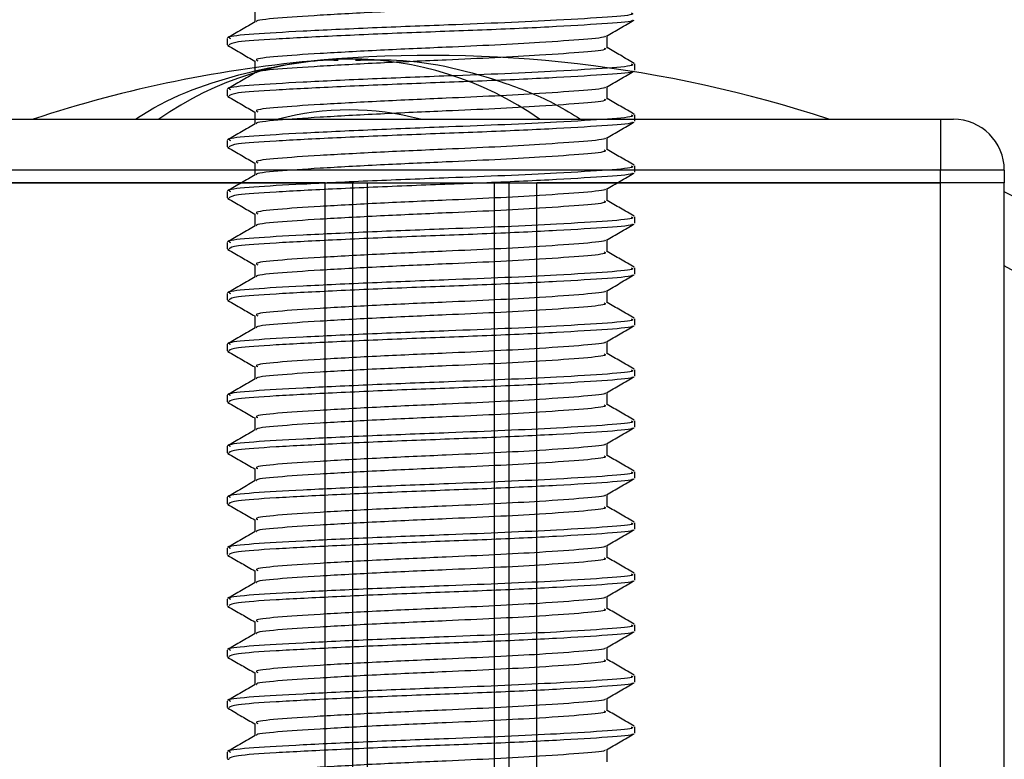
# Model space of a CAD drawing. Header units: millimetres. Extents: x 0 to 420, y 0 to 300.
# Tile 19 of 73: x 168.95 to 175, y 151.6 to 156.14. Entities that reach past the tile are written whole.
import ezdxf

# ---------------------------------------------------------------- set-up
doc = ezdxf.new("R2010")
doc.units = ezdxf.units.MM

msp = doc.modelspace()

# ---------------------------------------------------------------- linework, layer by layer
at = {"color": 7, "linetype": 'Continuous', "lineweight": 25}
for p, q in [((170.3965, 156.2008), (170.3965, 156.1248)), ((170.227, 156.0248), (170.227, 155.9855)), ((172.5633, 155.9659), (172.5633, 156.0423)), ((170.2287, 155.9828), (170.2393, 155.9811)), ((170.3965, 155.8876), (170.3965, 155.8115)), ((172.7328, 155.829), (172.7328, 155.8681)), ((170.227, 155.7116), (170.227, 155.6723)), ((172.5633, 155.6527), (172.5633, 155.729)), ((170.2287, 155.6696), (170.2393, 155.6678)), ((168.3476, 155.5287), (174.6122, 155.5287)), ((170.3965, 155.5744), (170.3965, 155.4983)), ((172.7328, 155.5158), (172.7328, 155.5549)), ((174.6122, 155.5287), (174.6905, 155.5287)), ((174.6122, 155.5287), (174.6122, 155.2155)), ((172.5633, 155.3394), (172.5633, 155.4158)), ((170.227, 155.3984), (170.227, 155.3591)), ((170.2287, 155.3563), (170.2393, 155.3546)), ((170.3965, 155.2611), (170.3965, 155.1851)), ((172.7328, 155.2025), (172.7328, 155.2417)), ((174.6122, 155.2155), (168.3476, 155.2155)), ((175.0038, 155.2155), (174.6122, 155.2155)), ((174.6122, 155.1371), (174.6122, 155.2155)), ((175.0038, 155.2155), (175.0038, 155.1371)), ((170.8299, 155.1371), (168.3476, 155.1371)), ((168.3476, 155.1371), (174.6122, 155.1371)), ((170.8299, 149.2512), (170.8299, 155.1371)), ((170.9997, 149.331), (170.9997, 155.1371)), ((171.0896, 149.3622), (171.0896, 155.1371)), ((171.8702, 149.3622), (171.8702, 155.1371)), ((171.9601, 149.331), (171.9601, 155.1371)), ((172.1298, 149.2512), (172.1298, 155.1371)), ((174.6122, 155.1371), (172.1298, 155.1371)), ((172.5633, 155.0262), (172.5633, 155.1026)), ((175.0038, 155.1371), (174.6122, 155.1371)), ((175.0038, 155.1371), (174.6122, 155.1371)), ((174.6122, 142.2946), (174.6122, 155.1371)), ((175.0038, 142.2946), (175.0038, 155.1371)), ((170.227, 155.0851), (170.227, 155.0458)), ((170.2287, 155.0431), (170.2393, 155.0414)), ((170.3965, 154.9479), (170.3965, 154.8718)), ((172.7328, 154.8893), (172.7328, 154.9284)), ((170.227, 154.7719), (170.227, 154.7326)), ((172.5633, 154.713), (172.5633, 154.7893)), ((170.2287, 154.7299), (170.2393, 154.7281)), ((170.3965, 154.6347), (170.3965, 154.5586)), ((172.7328, 154.5761), (172.7328, 154.6152)), ((170.227, 154.4587), (170.227, 154.4194)), ((172.5633, 154.3997), (172.5633, 154.4761)), ((170.2287, 154.4166), (170.2393, 154.4149)), ((170.3965, 154.3214), (170.3965, 154.2454)), ((172.7328, 154.2628), (172.7328, 154.302)), ((170.227, 154.1455), (170.227, 154.1061)), ((172.5633, 154.0865), (172.5633, 154.1629)), ((170.2287, 154.1034), (170.2393, 154.1017)), ((170.3965, 154.0082), (170.3965, 153.9321)), ((172.7328, 153.9496), (172.7328, 153.9887)), ((170.227, 153.8322), (170.227, 153.7929)), ((172.5633, 153.7733), (172.5633, 153.8496)), ((170.2287, 153.7902), (170.2393, 153.7884)), ((170.3965, 153.695), (170.3965, 153.6189)), ((172.7328, 153.6364), (172.7328, 153.6755)), ((172.5633, 153.46), (172.5633, 153.5364)), ((170.227, 153.519), (170.227, 153.4797)), ((170.2287, 153.4769), (170.2393, 153.4752)), ((170.3965, 153.3817), (170.3965, 153.3057)), ((172.7328, 153.3231), (172.7328, 153.3623)), ((170.227, 153.2058), (170.227, 153.1664)), ((172.5633, 153.1468), (172.5633, 153.2232)), ((170.2287, 153.1637), (170.2393, 153.162)), ((170.3965, 153.0685), (170.3965, 152.9924)), ((172.7328, 153.0099), (172.7328, 153.0491)), ((170.227, 152.8925), (170.227, 152.8532)), ((172.5633, 152.8336), (172.5633, 152.9099)), ((170.2287, 152.8505), (170.2393, 152.8487)), ((170.3965, 152.7553), (170.3965, 152.6792)), ((172.7328, 152.6967), (172.7328, 152.7358)), ((170.227, 152.5793), (170.227, 152.54)), ((172.5633, 152.5203), (172.5633, 152.5967)), ((170.2287, 152.5372), (170.2393, 152.5355)), ((170.3965, 152.442), (170.3965, 152.366)), ((172.7328, 152.3834), (172.7328, 152.4226)), ((170.227, 152.2661), (170.227, 152.2267)), ((172.5633, 152.2071), (172.5633, 152.2835)), ((170.2287, 152.224), (170.2393, 152.2223)), ((170.3965, 152.1288), (170.3965, 152.0527)), ((172.7328, 152.0702), (172.7328, 152.1094)), ((172.5633, 151.8939), (172.5633, 151.9702)), ((170.227, 151.9528), (170.227, 151.9135)), ((170.2287, 151.9108), (170.2393, 151.909)), ((170.3965, 151.8156), (170.3965, 151.7395)), ((172.7328, 151.757), (172.7328, 151.7961)), ((172.5633, 151.5806), (172.5633, 151.657)), ((170.227, 151.6396), (170.227, 151.6003)), ((170.2287, 151.5976), (170.2393, 151.5958))]:
    msp.add_line(p, q, dxfattribs=at)
for centre, radius, start, end in [((171.4799, 148.0894), 7.8308, 94.97424, 108.19487), ((170.9774, 153.8624), 2.036, 54.9261, 125.0739), ((171.4799, 148.0894), 7.8308, 71.80513, 94.97424), ((170.9774, 153.8624), 1.7228, 75.28779, 104.71221), ((174.6905, 155.2155), 0.3132, 0, 90), ((171.4799, 148.0894), 7.8308, 310.04684, 63.25632), ((171.4799, 148.0894), 7.4271, 308.04707, 61.67591)]:
    msp.add_arc(centre, radius, start, end, dxfattribs=at)
for points, knots in [([(172.544, 156.2792), (172.5488, 156.2766), (172.5657, 156.2674), (172.432, 156.2538), (172.1858, 156.236), (171.8803, 156.219), (171.5422, 156.204), (171.1588, 156.1872), (170.7848, 156.1665), (170.5243, 156.1492), (170.3962, 156.1354), (170.4084, 156.1279), (170.4098, 156.127)], [0, 0, 0, 0, 0.049091, 0.171096, 0.296168, 0.392313, 0.485201, 0.608637, 0.73551, 0.857483, 0.9826, 1, 1, 1, 1]), ([(172.7104, 156.1814), (172.7161, 156.1787), (172.7358, 156.1695), (172.5811, 156.1559), (172.2963, 156.1381), (171.9429, 156.1211), (171.552, 156.1061), (171.1083, 156.0893), (170.677, 156.0686), (170.3715, 156.0514), (170.2208, 156.0361), (170.2425, 156.0272), (170.2482, 156.0248)], [0, 0, 0, 0, 0.048267, 0.166987, 0.288688, 0.38224, 0.472626, 0.592737, 0.716189, 0.834877, 0.956623, 1, 1, 1, 1]), ([(172.715, 156.1377), (172.7168, 156.1366), (172.729, 156.129), (172.5776, 156.1168), (172.2723, 156.0973), (171.836, 156.0771), (171.3534, 156.0601), (170.8867, 156.0399), (170.5105, 156.0205), (170.2664, 156.004), (170.2471, 155.9915), (170.2379, 155.9855)], [0, 0, 0, 0, 0.020946, 0.143106, 0.268332, 0.394812, 0.516438, 0.642835, 0.768197, 0.890263, 1, 1, 1, 1]), ([(172.5579, 156.0392), (172.5863, 156.0556), (172.6429, 156.0884), (172.6996, 156.1212), (172.728, 156.1376)], [0, 0, 0, 0, 0.49991, 1, 1, 1, 1]), ([(170.4002, 156.1269), (170.3719, 156.1105), (170.3151, 156.0776), (170.2584, 156.0448), (170.23, 156.0284)], [0, 0, 0, 0, 0.499899, 1, 1, 1, 1]), ([(172.5484, 156.0392), (172.5496, 156.0383), (172.5592, 156.0309), (172.4285, 156.0189), (172.1865, 156.001), (171.8801, 155.9841), (171.5423, 155.9691), (171.1585, 155.9522), (170.7857, 155.9316), (170.5214, 155.9143), (170.391, 155.899), (170.41, 155.8901), (170.415, 155.8877)], [0, 0, 0, 0, 0.017009, 0.139543, 0.265156, 0.361718, 0.455008, 0.578979, 0.706402, 0.828904, 0.954563, 1, 1, 1, 1]), ([(170.2318, 155.981), (170.2601, 155.9646), (170.3151, 155.9328), (170.37, 155.901), (170.3965, 155.8856)], [0, 0, 0, 0, 0.516356, 1, 1, 1, 1]), ([(172.544, 155.9659), (172.5488, 155.9633), (172.5657, 155.9542), (172.432, 155.9406), (172.1858, 155.9227), (171.8803, 155.9058), (171.5422, 155.8908), (171.1588, 155.8739), (170.7848, 155.8533), (170.5243, 155.836), (170.3962, 155.8221), (170.4084, 155.8147), (170.4098, 155.8138)], [0, 0, 0, 0, 0.049091, 0.171096, 0.296168, 0.392313, 0.485201, 0.608637, 0.73551, 0.857483, 0.9826, 1, 1, 1, 1]), ([(172.7297, 155.8718), (172.7014, 155.8882), (172.6459, 155.9203), (172.5904, 155.9524), (172.5633, 155.9682)], [0, 0, 0, 0, 0.51126, 1, 1, 1, 1]), ([(169.6642, 155.5287), (169.6769, 155.5371), (169.885, 155.6742), (170.2684, 155.8076), (170.6449, 155.8771), (170.7996, 155.8906), (170.8009, 155.8907)], [0, 0, 0, 0, 0.037298, 0.60902, 0.996644, 1, 1, 1, 1]), ([(170.8009, 155.8907), (170.8022, 155.8909), (170.838, 155.894), (170.874, 155.8926), (170.9087, 155.8912)], [0, 0, 0, 0, 0.037109, 1, 1, 1, 1]), ([(171.0159, 155.8914), (171.0997, 155.8936), (171.4109, 155.9017), (171.829, 155.7979), (172.203, 155.6501), (172.3489, 155.5592), (172.398, 155.5287)], [0, 0, 0, 0, 0.176402, 0.655034, 0.884022, 1, 1, 1, 1]), ([(172.7104, 155.8681), (172.7161, 155.8655), (172.7358, 155.8563), (172.5811, 155.8427), (172.2963, 155.8248), (171.9429, 155.8079), (171.552, 155.7929), (171.1083, 155.776), (170.677, 155.7554), (170.3715, 155.7381), (170.2208, 155.7228), (170.2425, 155.7139), (170.2482, 155.7116)], [0, 0, 0, 0, 0.048267, 0.166987, 0.288688, 0.38224, 0.472626, 0.592737, 0.716189, 0.834877, 0.956623, 1, 1, 1, 1]), ([(170.4002, 155.8137), (170.3719, 155.7973), (170.3151, 155.7644), (170.2584, 155.7316), (170.23, 155.7152)], [0, 0, 0, 0, 0.4998987, 1, 1, 1, 1]), ([(172.715, 155.8244), (172.7168, 155.8233), (172.729, 155.8157), (172.5776, 155.8036), (172.2723, 155.7841), (171.836, 155.7639), (171.3534, 155.7469), (170.8867, 155.7267), (170.5105, 155.7073), (170.2664, 155.6907), (170.2471, 155.6782), (170.2379, 155.6723)], [0, 0, 0, 0, 0.020946, 0.143106, 0.268332, 0.394812, 0.516438, 0.642835, 0.768197, 0.890263, 1, 1, 1, 1]), ([(172.5579, 155.7259), (172.5863, 155.7423), (172.6429, 155.7752), (172.6996, 155.808), (172.728, 155.8244)], [0, 0, 0, 0, 0.49991, 1, 1, 1, 1]), ([(172.5484, 155.7259), (172.5496, 155.725), (172.5592, 155.7176), (172.4285, 155.7057), (172.1865, 155.6878), (171.8801, 155.6708), (171.5423, 155.6559), (171.1585, 155.639), (170.7857, 155.6183), (170.5214, 155.6011), (170.391, 155.5858), (170.41, 155.5768), (170.415, 155.5745)], [0, 0, 0, 0, 0.017009, 0.139543, 0.265156, 0.361718, 0.455008, 0.578979, 0.706402, 0.828904, 0.954563, 1, 1, 1, 1]), ([(170.2318, 155.6678), (170.2601, 155.6514), (170.3151, 155.6196), (170.37, 155.5878), (170.3965, 155.5724)], [0, 0, 0, 0, 0.516356, 1, 1, 1, 1]), ([(172.544, 155.6527), (172.5488, 155.6501), (172.5657, 155.6409), (172.432, 155.6273), (172.1858, 155.6095), (171.8803, 155.5925), (171.5422, 155.5776), (171.1588, 155.5607), (170.7848, 155.54), (170.5243, 155.5228), (170.3962, 155.5089), (170.4084, 155.5014), (170.4098, 155.5005)], [0, 0, 0, 0, 0.049091, 0.171096, 0.296168, 0.392313, 0.485201, 0.608637, 0.73551, 0.857483, 0.9826, 1, 1, 1, 1]), ([(172.7297, 155.5585), (172.7014, 155.575), (172.6459, 155.6071), (172.5904, 155.6392), (172.5633, 155.6549)], [0, 0, 0, 0, 0.5112595, 1, 1, 1, 1]), ([(172.7104, 155.5549), (172.7161, 155.5523), (172.7358, 155.5431), (172.5811, 155.5294), (172.2963, 155.5116), (171.9429, 155.4946), (171.552, 155.4797), (171.1083, 155.4628), (170.677, 155.4422), (170.3715, 155.4249), (170.2208, 155.4096), (170.2425, 155.4007), (170.2482, 155.3984)], [0, 0, 0, 0, 0.048267, 0.166987, 0.288688, 0.38224, 0.472626, 0.592737, 0.716189, 0.834877, 0.956623, 1, 1, 1, 1]), ([(170.4002, 155.5005), (170.3719, 155.484), (170.3151, 155.4512), (170.2584, 155.4183), (170.23, 155.4019)], [0, 0, 0, 0, 0.499899, 1, 1, 1, 1]), ([(172.715, 155.5112), (172.7168, 155.5101), (172.729, 155.5025), (172.5776, 155.4903), (172.2723, 155.4709), (171.836, 155.4506), (171.3534, 155.4337), (170.8867, 155.4135), (170.5105, 155.394), (170.2664, 155.3775), (170.2471, 155.365), (170.2379, 155.3591)], [0, 0, 0, 0, 0.020946, 0.143106, 0.268332, 0.394812, 0.516438, 0.642835, 0.768197, 0.890263, 1, 1, 1, 1]), ([(172.5579, 155.4127), (172.5863, 155.4291), (172.6429, 155.4619), (172.6996, 155.4948), (172.728, 155.5112)], [0, 0, 0, 0, 0.49991, 1, 1, 1, 1]), ([(172.5484, 155.4127), (172.5496, 155.4118), (172.5592, 155.4044), (172.4285, 155.3924), (172.1865, 155.3746), (171.8801, 155.3576), (171.5423, 155.3426), (171.1585, 155.3258), (170.7857, 155.3051), (170.5214, 155.2879), (170.391, 155.2725), (170.41, 155.2636), (170.415, 155.2612)], [0, 0, 0, 0, 0.0170089, 0.1395429, 0.2651564, 0.3617182, 0.4550083, 0.5789794, 0.7064021, 0.8289037, 0.9545634, 1, 1, 1, 1]), ([(170.2318, 155.3546), (170.2601, 155.3381), (170.3151, 155.3064), (170.37, 155.2746), (170.3965, 155.2592)], [0, 0, 0, 0, 0.5163558, 1, 1, 1, 1]), ([(172.544, 155.3395), (172.5488, 155.3369), (172.5657, 155.3277), (172.432, 155.3141), (172.1858, 155.2963), (171.8803, 155.2793), (171.5422, 155.2643), (171.1588, 155.2475), (170.7848, 155.2268), (170.5243, 155.2095), (170.3962, 155.1957), (170.4084, 155.1882), (170.4098, 155.1873)], [0, 0, 0, 0, 0.049091, 0.171096, 0.296168, 0.392313, 0.485201, 0.608637, 0.73551, 0.857483, 0.9826, 1, 1, 1, 1]), ([(172.7297, 155.2453), (172.7014, 155.2617), (172.6459, 155.2938), (172.5904, 155.326), (172.5633, 155.3417)], [0, 0, 0, 0, 0.51126, 1, 1, 1, 1]), ([(172.7104, 155.2417), (172.7161, 155.239), (172.7358, 155.2298), (172.5811, 155.2162), (172.2963, 155.1984), (171.9429, 155.1814), (171.552, 155.1664), (171.1083, 155.1496), (170.677, 155.1289), (170.3715, 155.1117), (170.2208, 155.0964), (170.2425, 155.0875), (170.2482, 155.0851)], [0, 0, 0, 0, 0.048267, 0.166987, 0.288688, 0.38224, 0.472626, 0.592737, 0.716189, 0.834877, 0.956623, 1, 1, 1, 1]), ([(170.4002, 155.1872), (170.3719, 155.1708), (170.3151, 155.1379), (170.2584, 155.1051), (170.23, 155.0887)], [0, 0, 0, 0, 0.499899, 1, 1, 1, 1]), ([(172.715, 155.198), (172.7168, 155.1969), (172.729, 155.1893), (172.5776, 155.1771), (172.2723, 155.1576), (171.836, 155.1374), (171.3534, 155.1204), (170.8867, 155.1002), (170.5105, 155.0808), (170.2664, 155.0643), (170.2471, 155.0518), (170.2379, 155.0458)], [0, 0, 0, 0, 0.020946, 0.143106, 0.268332, 0.394812, 0.516438, 0.642835, 0.768197, 0.890263, 1, 1, 1, 1]), ([(172.5579, 155.0995), (172.5863, 155.1159), (172.6429, 155.1487), (172.6996, 155.1815), (172.728, 155.1979)], [0, 0, 0, 0, 0.49991, 1, 1, 1, 1]), ([(172.5484, 155.0995), (172.5496, 155.0986), (172.5592, 155.0912), (172.4285, 155.0792), (172.1865, 155.0613), (171.8801, 155.0444), (171.5423, 155.0294), (171.1585, 155.0125), (170.7857, 154.9919), (170.5214, 154.9746), (170.391, 154.9593), (170.41, 154.9504), (170.415, 154.948)], [0, 0, 0, 0, 0.017009, 0.139543, 0.265156, 0.361718, 0.455008, 0.578979, 0.706402, 0.828904, 0.954563, 1, 1, 1, 1]), ([(170.2318, 155.0413), (170.2601, 155.0249), (170.3151, 154.9931), (170.37, 154.9613), (170.3965, 154.9459)], [0, 0, 0, 0, 0.516356, 1, 1, 1, 1]), ([(172.544, 155.0263), (172.5488, 155.0236), (172.5657, 155.0145), (172.432, 155.0009), (172.1858, 154.983), (171.8803, 154.9661), (171.5422, 154.9511), (171.1588, 154.9342), (170.7848, 154.9136), (170.5243, 154.8963), (170.3962, 154.8824), (170.4084, 154.875), (170.4098, 154.8741)], [0, 0, 0, 0, 0.049091, 0.171096, 0.296168, 0.392313, 0.485201, 0.608637, 0.73551, 0.857483, 0.9826, 1, 1, 1, 1]), ([(172.7297, 154.9321), (172.7014, 154.9485), (172.6459, 154.9806), (172.5904, 155.0128), (172.5633, 155.0285)], [0, 0, 0, 0, 0.51126, 1, 1, 1, 1]), ([(172.7104, 154.9284), (172.7161, 154.9258), (172.7358, 154.9166), (172.5811, 154.903), (172.2963, 154.8851), (171.9429, 154.8682), (171.552, 154.8532), (171.1083, 154.8363), (170.677, 154.8157), (170.3715, 154.7984), (170.2208, 154.7831), (170.2425, 154.7742), (170.2482, 154.7719)], [0, 0, 0, 0, 0.048267, 0.166987, 0.288688, 0.38224, 0.472626, 0.592737, 0.716189, 0.834877, 0.956623, 1, 1, 1, 1]), ([(170.4002, 154.874), (170.3719, 154.8576), (170.3151, 154.8247), (170.2584, 154.7919), (170.23, 154.7755)], [0, 0, 0, 0, 0.499899, 1, 1, 1, 1]), ([(172.715, 154.8847), (172.7168, 154.8836), (172.729, 154.876), (172.5776, 154.8639), (172.2723, 154.8444), (171.836, 154.8242), (171.3534, 154.8072), (170.8867, 154.787), (170.5105, 154.7676), (170.2664, 154.751), (170.2471, 154.7385), (170.2379, 154.7326)], [0, 0, 0, 0, 0.020946, 0.143106, 0.268332, 0.394812, 0.516438, 0.642835, 0.768197, 0.890263, 1, 1, 1, 1]), ([(172.5579, 154.7862), (172.5863, 154.8026), (172.6429, 154.8355), (172.6996, 154.8683), (172.728, 154.8847)], [0, 0, 0, 0, 0.49991, 1, 1, 1, 1]), ([(172.5484, 154.7862), (172.5496, 154.7853), (172.5592, 154.7779), (172.4285, 154.766), (172.1865, 154.7481), (171.8801, 154.7311), (171.5423, 154.7162), (171.1585, 154.6993), (170.7857, 154.6786), (170.5214, 154.6614), (170.391, 154.6461), (170.41, 154.6371), (170.415, 154.6348)], [0, 0, 0, 0, 0.0170089, 0.1395429, 0.2651564, 0.3617182, 0.4550083, 0.5789794, 0.7064021, 0.8289037, 0.9545634, 1, 1, 1, 1]), ([(170.2318, 154.7281), (170.2601, 154.7117), (170.3151, 154.6799), (170.37, 154.6481), (170.3965, 154.6327)], [0, 0, 0, 0, 0.516356, 1, 1, 1, 1]), ([(172.544, 154.713), (172.5488, 154.7104), (172.5657, 154.7012), (172.432, 154.6876), (172.1858, 154.6698), (171.8803, 154.6528), (171.5422, 154.6379), (171.1588, 154.621), (170.7848, 154.6003), (170.5243, 154.5831), (170.3962, 154.5692), (170.4084, 154.5617), (170.4098, 154.5608)], [0, 0, 0, 0, 0.049091, 0.171096, 0.296168, 0.392313, 0.485201, 0.608637, 0.73551, 0.857483, 0.9826, 1, 1, 1, 1]), ([(172.7297, 154.6188), (172.7014, 154.6353), (172.6459, 154.6674), (172.5904, 154.6995), (172.5633, 154.7152)], [0, 0, 0, 0, 0.51126, 1, 1, 1, 1]), ([(170.4002, 154.5608), (170.3719, 154.5443), (170.3151, 154.5115), (170.2584, 154.4786), (170.23, 154.4622)], [0, 0, 0, 0, 0.499899, 1, 1, 1, 1]), ([(172.7104, 154.6152), (172.7161, 154.6126), (172.7358, 154.6034), (172.5811, 154.5897), (172.2963, 154.5719), (171.9429, 154.5549), (171.552, 154.54), (171.1083, 154.5231), (170.677, 154.5025), (170.3715, 154.4852), (170.2208, 154.4699), (170.2425, 154.461), (170.2482, 154.4587)], [0, 0, 0, 0, 0.048267, 0.166987, 0.288688, 0.38224, 0.472626, 0.592737, 0.716189, 0.834877, 0.956623, 1, 1, 1, 1]), ([(172.715, 154.5715), (172.7168, 154.5704), (172.729, 154.5628), (172.5776, 154.5506), (172.2723, 154.5312), (171.836, 154.511), (171.3534, 154.494), (170.8867, 154.4738), (170.5105, 154.4544), (170.2664, 154.4378), (170.2471, 154.4253), (170.2379, 154.4194)], [0, 0, 0, 0, 0.020946, 0.1431057, 0.2683321, 0.3948123, 0.5164381, 0.6428345, 0.7681974, 0.8902633, 1, 1, 1, 1]), ([(172.5579, 154.473), (172.5863, 154.4894), (172.6429, 154.5222), (172.6996, 154.5551), (172.728, 154.5715)], [0, 0, 0, 0, 0.49991, 1, 1, 1, 1]), ([(172.5484, 154.473), (172.5496, 154.4721), (172.5592, 154.4647), (172.4285, 154.4527), (172.1865, 154.4349), (171.8801, 154.4179), (171.5423, 154.4029), (171.1585, 154.3861), (170.7857, 154.3654), (170.5214, 154.3482), (170.391, 154.3328), (170.41, 154.3239), (170.415, 154.3215)], [0, 0, 0, 0, 0.017009, 0.139543, 0.265156, 0.361718, 0.455008, 0.578979, 0.706402, 0.828904, 0.954563, 1, 1, 1, 1]), ([(170.2318, 154.4149), (170.2601, 154.3985), (170.3151, 154.3667), (170.37, 154.3349), (170.3965, 154.3195)], [0, 0, 0, 0, 0.516356, 1, 1, 1, 1]), ([(172.544, 154.3998), (172.5488, 154.3972), (172.5657, 154.388), (172.432, 154.3744), (172.1858, 154.3566), (171.8803, 154.3396), (171.5422, 154.3246), (171.1588, 154.3078), (170.7848, 154.2871), (170.5243, 154.2699), (170.3962, 154.256), (170.4084, 154.2485), (170.4098, 154.2476)], [0, 0, 0, 0, 0.049091, 0.171096, 0.296168, 0.392313, 0.485201, 0.608637, 0.73551, 0.857483, 0.9826, 1, 1, 1, 1]), ([(172.7297, 154.3056), (172.7014, 154.322), (172.6459, 154.3541), (172.5904, 154.3863), (172.5633, 154.402)], [0, 0, 0, 0, 0.51126, 1, 1, 1, 1]), ([(172.7104, 154.302), (172.7161, 154.2993), (172.7358, 154.2901), (172.5811, 154.2765), (172.2963, 154.2587), (171.9429, 154.2417), (171.552, 154.2267), (171.1083, 154.2099), (170.677, 154.1892), (170.3715, 154.172), (170.2208, 154.1567), (170.2425, 154.1478), (170.2482, 154.1455)], [0, 0, 0, 0, 0.048267, 0.166987, 0.288688, 0.38224, 0.472626, 0.592737, 0.716189, 0.834877, 0.956623, 1, 1, 1, 1]), ([(172.715, 154.2583), (172.7168, 154.2572), (172.729, 154.2496), (172.5776, 154.2374), (172.2723, 154.2179), (171.836, 154.1977), (171.3534, 154.1807), (170.8867, 154.1605), (170.5105, 154.1411), (170.2664, 154.1246), (170.2471, 154.1121), (170.2379, 154.1061)], [0, 0, 0, 0, 0.020946, 0.1431057, 0.2683321, 0.3948123, 0.5164381, 0.6428345, 0.7681974, 0.8902633, 1, 1, 1, 1]), ([(172.5579, 154.1598), (172.5863, 154.1762), (172.6429, 154.209), (172.6996, 154.2418), (172.728, 154.2582)], [0, 0, 0, 0, 0.49991, 1, 1, 1, 1]), ([(170.4002, 154.2475), (170.3719, 154.2311), (170.3151, 154.1982), (170.2584, 154.1654), (170.23, 154.149)], [0, 0, 0, 0, 0.499899, 1, 1, 1, 1]), ([(172.5484, 154.1598), (172.5496, 154.1589), (172.5592, 154.1515), (172.4285, 154.1395), (172.1865, 154.1216), (171.8801, 154.1047), (171.5423, 154.0897), (171.1585, 154.0728), (170.7857, 154.0522), (170.5214, 154.0349), (170.391, 154.0196), (170.41, 154.0107), (170.415, 154.0083)], [0, 0, 0, 0, 0.017009, 0.139543, 0.265156, 0.361718, 0.455008, 0.578979, 0.706402, 0.828904, 0.954563, 1, 1, 1, 1]), ([(170.2318, 154.1016), (170.2601, 154.0852), (170.3151, 154.0534), (170.37, 154.0216), (170.3965, 154.0062)], [0, 0, 0, 0, 0.516356, 1, 1, 1, 1]), ([(172.544, 154.0866), (172.5488, 154.0839), (172.5657, 154.0748), (172.432, 154.0612), (172.1858, 154.0433), (171.8803, 154.0264), (171.5422, 154.0114), (171.1588, 153.9945), (170.7848, 153.9739), (170.5243, 153.9566), (170.3962, 153.9427), (170.4084, 153.9353), (170.4098, 153.9344)], [0, 0, 0, 0, 0.049091, 0.171096, 0.296168, 0.392313, 0.485201, 0.608637, 0.73551, 0.857483, 0.9826, 1, 1, 1, 1]), ([(172.7297, 153.9924), (172.7014, 154.0088), (172.6459, 154.0409), (172.5904, 154.0731), (172.5633, 154.0888)], [0, 0, 0, 0, 0.51126, 1, 1, 1, 1]), ([(172.7104, 153.9887), (172.7161, 153.9861), (172.7358, 153.9769), (172.5811, 153.9633), (172.2963, 153.9454), (171.9429, 153.9285), (171.552, 153.9135), (171.1083, 153.8966), (170.677, 153.876), (170.3715, 153.8587), (170.2208, 153.8434), (170.2425, 153.8346), (170.2482, 153.8322)], [0, 0, 0, 0, 0.0482673, 0.1669875, 0.2886879, 0.3822403, 0.4726264, 0.5927373, 0.7161886, 0.8348774, 0.9566226, 1, 1, 1, 1]), ([(170.4002, 153.9343), (170.3719, 153.9179), (170.3151, 153.885), (170.2584, 153.8522), (170.23, 153.8358)], [0, 0, 0, 0, 0.499899, 1, 1, 1, 1]), ([(172.715, 153.945), (172.7168, 153.9439), (172.729, 153.9363), (172.5776, 153.9242), (172.2723, 153.9047), (171.836, 153.8845), (171.3534, 153.8675), (170.8867, 153.8473), (170.5105, 153.8279), (170.2664, 153.8113), (170.2471, 153.7988), (170.2379, 153.7929)], [0, 0, 0, 0, 0.020946, 0.143106, 0.268332, 0.394812, 0.516438, 0.642835, 0.768197, 0.890263, 1, 1, 1, 1]), ([(172.5579, 153.8465), (172.5863, 153.8629), (172.6429, 153.8958), (172.6996, 153.9286), (172.728, 153.945)], [0, 0, 0, 0, 0.49991, 1, 1, 1, 1]), ([(172.5484, 153.8465), (172.5496, 153.8456), (172.5592, 153.8382), (172.4285, 153.8263), (172.1865, 153.8084), (171.8801, 153.7914), (171.5423, 153.7765), (171.1585, 153.7596), (170.7857, 153.7389), (170.5214, 153.7217), (170.391, 153.7064), (170.41, 153.6974), (170.415, 153.6951)], [0, 0, 0, 0, 0.017009, 0.139543, 0.265156, 0.361718, 0.455008, 0.578979, 0.706402, 0.828904, 0.954563, 1, 1, 1, 1]), ([(170.2318, 153.7884), (170.2601, 153.772), (170.3151, 153.7402), (170.37, 153.7084), (170.3965, 153.693)], [0, 0, 0, 0, 0.516356, 1, 1, 1, 1]), ([(172.544, 153.7733), (172.5488, 153.7707), (172.5657, 153.7615), (172.432, 153.7479), (172.1858, 153.7301), (171.8803, 153.7131), (171.5422, 153.6982), (171.1588, 153.6813), (170.7848, 153.6606), (170.5243, 153.6434), (170.3962, 153.6295), (170.4084, 153.622), (170.4098, 153.6211)], [0, 0, 0, 0, 0.049091, 0.171096, 0.296168, 0.392313, 0.485201, 0.608637, 0.73551, 0.857483, 0.9826, 1, 1, 1, 1]), ([(172.7297, 153.6791), (172.7014, 153.6956), (172.6459, 153.7277), (172.5904, 153.7598), (172.5633, 153.7755)], [0, 0, 0, 0, 0.51126, 1, 1, 1, 1]), ([(172.7104, 153.6755), (172.7161, 153.6729), (172.7358, 153.6637), (172.5811, 153.65), (172.2963, 153.6322), (171.9429, 153.6153), (171.552, 153.6003), (171.1083, 153.5834), (170.677, 153.5628), (170.3715, 153.5455), (170.2208, 153.5302), (170.2425, 153.5213), (170.2482, 153.519)], [0, 0, 0, 0, 0.048267, 0.166987, 0.288688, 0.38224, 0.472626, 0.592737, 0.716189, 0.834877, 0.956623, 1, 1, 1, 1]), ([(170.4002, 153.6211), (170.3719, 153.6046), (170.3151, 153.5718), (170.2584, 153.5389), (170.23, 153.5225)], [0, 0, 0, 0, 0.499899, 1, 1, 1, 1]), ([(172.715, 153.6318), (172.7168, 153.6307), (172.729, 153.6231), (172.5776, 153.6109), (172.2723, 153.5915), (171.836, 153.5713), (171.3534, 153.5543), (170.8867, 153.5341), (170.5105, 153.5147), (170.2664, 153.4981), (170.2471, 153.4856), (170.2379, 153.4797)], [0, 0, 0, 0, 0.020946, 0.143106, 0.268332, 0.394812, 0.516438, 0.642835, 0.768197, 0.890263, 1, 1, 1, 1]), ([(172.5579, 153.5333), (172.5863, 153.5497), (172.6429, 153.5825), (172.6996, 153.6154), (172.728, 153.6318)], [0, 0, 0, 0, 0.49991, 1, 1, 1, 1]), ([(172.5484, 153.5333), (172.5496, 153.5324), (172.5592, 153.525), (172.4285, 153.513), (172.1865, 153.4952), (171.8801, 153.4782), (171.5423, 153.4632), (171.1585, 153.4464), (170.7857, 153.4257), (170.5214, 153.4085), (170.391, 153.3931), (170.41, 153.3842), (170.415, 153.3818)], [0, 0, 0, 0, 0.017009, 0.139543, 0.265156, 0.361718, 0.455008, 0.578979, 0.706402, 0.828904, 0.954563, 1, 1, 1, 1]), ([(170.2318, 153.4752), (170.2601, 153.4588), (170.3151, 153.427), (170.37, 153.3952), (170.3965, 153.3798)], [0, 0, 0, 0, 0.516356, 1, 1, 1, 1]), ([(172.544, 153.4601), (172.5488, 153.4575), (172.5657, 153.4483), (172.432, 153.4347), (172.1858, 153.4169), (171.8803, 153.3999), (171.5422, 153.3849), (171.1588, 153.3681), (170.7848, 153.3474), (170.5243, 153.3302), (170.3962, 153.3163), (170.4084, 153.3088), (170.4098, 153.3079)], [0, 0, 0, 0, 0.049091, 0.171096, 0.296168, 0.392313, 0.485201, 0.608637, 0.73551, 0.857483, 0.9826, 1, 1, 1, 1]), ([(172.7297, 153.3659), (172.7014, 153.3823), (172.6459, 153.4144), (172.5904, 153.4466), (172.5633, 153.4623)], [0, 0, 0, 0, 0.51126, 1, 1, 1, 1]), ([(172.7104, 153.3623), (172.7161, 153.3596), (172.7358, 153.3504), (172.5811, 153.3368), (172.2963, 153.319), (171.9429, 153.302), (171.552, 153.287), (171.1083, 153.2702), (170.677, 153.2495), (170.3715, 153.2323), (170.2208, 153.217), (170.2425, 153.2081), (170.2482, 153.2058)], [0, 0, 0, 0, 0.048267, 0.166987, 0.288688, 0.38224, 0.472626, 0.592737, 0.716189, 0.834877, 0.956623, 1, 1, 1, 1]), ([(170.4002, 153.3078), (170.3719, 153.2914), (170.3151, 153.2585), (170.2584, 153.2257), (170.23, 153.2093)], [0, 0, 0, 0, 0.499899, 1, 1, 1, 1]), ([(172.715, 153.3186), (172.7168, 153.3175), (172.729, 153.3099), (172.5776, 153.2977), (172.2723, 153.2782), (171.836, 153.258), (171.3534, 153.241), (170.8867, 153.2209), (170.5105, 153.2014), (170.2664, 153.1849), (170.2471, 153.1724), (170.2379, 153.1664)], [0, 0, 0, 0, 0.020946, 0.143106, 0.268332, 0.394812, 0.516438, 0.642835, 0.768197, 0.890263, 1, 1, 1, 1]), ([(172.5579, 153.2201), (172.5863, 153.2365), (172.6429, 153.2693), (172.6996, 153.3021), (172.728, 153.3185)], [0, 0, 0, 0, 0.49991, 1, 1, 1, 1]), ([(172.5484, 153.2201), (172.5496, 153.2192), (172.5592, 153.2118), (172.4285, 153.1998), (172.1865, 153.1819), (171.8801, 153.165), (171.5423, 153.15), (171.1585, 153.1331), (170.7857, 153.1125), (170.5214, 153.0952), (170.391, 153.0799), (170.41, 153.071), (170.415, 153.0686)], [0, 0, 0, 0, 0.0170089, 0.1395429, 0.2651564, 0.3617182, 0.4550083, 0.5789794, 0.7064021, 0.8289037, 0.9545634, 1, 1, 1, 1]), ([(170.2318, 153.1619), (170.2601, 153.1455), (170.3151, 153.1137), (170.37, 153.0819), (170.3965, 153.0665)], [0, 0, 0, 0, 0.516356, 1, 1, 1, 1]), ([(172.544, 153.1469), (172.5488, 153.1442), (172.5657, 153.1351), (172.432, 153.1215), (172.1858, 153.1036), (171.8803, 153.0867), (171.5422, 153.0717), (171.1588, 153.0548), (170.7848, 153.0342), (170.5243, 153.0169), (170.3962, 153.003), (170.4084, 152.9956), (170.4098, 152.9947)], [0, 0, 0, 0, 0.049091, 0.171096, 0.296168, 0.392313, 0.485201, 0.608637, 0.73551, 0.857483, 0.9826, 1, 1, 1, 1]), ([(172.7297, 153.0527), (172.7014, 153.0691), (172.6459, 153.1012), (172.5904, 153.1334), (172.5633, 153.1491)], [0, 0, 0, 0, 0.51126, 1, 1, 1, 1]), ([(172.7104, 153.0491), (172.7161, 153.0464), (172.7358, 153.0372), (172.5811, 153.0236), (172.2963, 153.0057), (171.9429, 152.9888), (171.552, 152.9738), (171.1083, 152.9569), (170.677, 152.9363), (170.3715, 152.919), (170.2208, 152.9037), (170.2425, 152.8949), (170.2482, 152.8925)], [0, 0, 0, 0, 0.048267, 0.166987, 0.288688, 0.38224, 0.472626, 0.592737, 0.716189, 0.834877, 0.956623, 1, 1, 1, 1]), ([(170.4002, 152.9946), (170.3719, 152.9782), (170.3151, 152.9453), (170.2584, 152.9125), (170.23, 152.8961)], [0, 0, 0, 0, 0.499899, 1, 1, 1, 1]), ([(172.715, 153.0054), (172.7168, 153.0042), (172.729, 152.9966), (172.5776, 152.9845), (172.2723, 152.965), (171.836, 152.9448), (171.3534, 152.9278), (170.8867, 152.9076), (170.5105, 152.8882), (170.2664, 152.8716), (170.2471, 152.8591), (170.2379, 152.8532)], [0, 0, 0, 0, 0.020946, 0.143106, 0.268332, 0.394812, 0.516438, 0.642835, 0.768197, 0.890263, 1, 1, 1, 1]), ([(172.5579, 152.9068), (172.5863, 152.9232), (172.6429, 152.9561), (172.6996, 152.9889), (172.728, 153.0053)], [0, 0, 0, 0, 0.49991, 1, 1, 1, 1]), ([(172.5484, 152.9068), (172.5496, 152.9059), (172.5592, 152.8985), (172.4285, 152.8866), (172.1865, 152.8687), (171.8801, 152.8517), (171.5423, 152.8368), (171.1585, 152.8199), (170.7857, 152.7993), (170.5214, 152.782), (170.391, 152.7667), (170.41, 152.7577), (170.415, 152.7554)], [0, 0, 0, 0, 0.017009, 0.139543, 0.265156, 0.361718, 0.455008, 0.578979, 0.706402, 0.828904, 0.954563, 1, 1, 1, 1]), ([(170.2318, 152.8487), (170.2601, 152.8323), (170.3151, 152.8005), (170.37, 152.7687), (170.3965, 152.7533)], [0, 0, 0, 0, 0.516356, 1, 1, 1, 1]), ([(172.544, 152.8336), (172.5488, 152.831), (172.5657, 152.8218), (172.432, 152.8082), (172.1858, 152.7904), (171.8803, 152.7734), (171.5422, 152.7585), (171.1588, 152.7416), (170.7848, 152.7209), (170.5243, 152.7037), (170.3962, 152.6898), (170.4084, 152.6824), (170.4098, 152.6814)], [0, 0, 0, 0, 0.049091, 0.171096, 0.296168, 0.392313, 0.485201, 0.608637, 0.73551, 0.857483, 0.9826, 1, 1, 1, 1]), ([(172.7297, 152.7394), (172.7014, 152.7559), (172.6459, 152.788), (172.5904, 152.8201), (172.5633, 152.8358)], [0, 0, 0, 0, 0.51126, 1, 1, 1, 1]), ([(172.7104, 152.7358), (172.7161, 152.7332), (172.7358, 152.724), (172.5811, 152.7103), (172.2963, 152.6925), (171.9429, 152.6756), (171.552, 152.6606), (171.1083, 152.6437), (170.677, 152.6231), (170.3715, 152.6058), (170.2208, 152.5905), (170.2425, 152.5816), (170.2482, 152.5793)], [0, 0, 0, 0, 0.048267, 0.166987, 0.288688, 0.38224, 0.472626, 0.592737, 0.716189, 0.834877, 0.956623, 1, 1, 1, 1]), ([(172.715, 152.6921), (172.7168, 152.691), (172.729, 152.6834), (172.5776, 152.6712), (172.2723, 152.6518), (171.836, 152.6316), (171.3534, 152.6146), (170.8867, 152.5944), (170.5105, 152.575), (170.2664, 152.5584), (170.2471, 152.5459), (170.2379, 152.54)], [0, 0, 0, 0, 0.020946, 0.143106, 0.268332, 0.394812, 0.516438, 0.642835, 0.768197, 0.890263, 1, 1, 1, 1]), ([(172.5579, 152.5936), (172.5863, 152.61), (172.6429, 152.6428), (172.6996, 152.6757), (172.728, 152.6921)], [0, 0, 0, 0, 0.49991, 1, 1, 1, 1]), ([(170.4002, 152.6814), (170.3719, 152.6649), (170.3151, 152.6321), (170.2584, 152.5992), (170.23, 152.5828)], [0, 0, 0, 0, 0.499899, 1, 1, 1, 1]), ([(172.5484, 152.5936), (172.5496, 152.5927), (172.5592, 152.5853), (172.4285, 152.5733), (172.1865, 152.5555), (171.8801, 152.5385), (171.5423, 152.5235), (171.1585, 152.5067), (170.7857, 152.486), (170.5214, 152.4688), (170.391, 152.4534), (170.41, 152.4445), (170.415, 152.4421)], [0, 0, 0, 0, 0.017009, 0.139543, 0.265156, 0.361718, 0.455008, 0.578979, 0.706402, 0.828904, 0.954563, 1, 1, 1, 1]), ([(170.2318, 152.5355), (170.2601, 152.5191), (170.3151, 152.4873), (170.37, 152.4555), (170.3965, 152.4401)], [0, 0, 0, 0, 0.516356, 1, 1, 1, 1]), ([(172.544, 152.5204), (172.5488, 152.5178), (172.5657, 152.5086), (172.432, 152.495), (172.1858, 152.4772), (171.8803, 152.4602), (171.5422, 152.4452), (171.1588, 152.4284), (170.7848, 152.4077), (170.5243, 152.3905), (170.3962, 152.3766), (170.4084, 152.3691), (170.4098, 152.3682)], [0, 0, 0, 0, 0.049091, 0.171096, 0.296168, 0.392313, 0.485201, 0.608637, 0.73551, 0.857483, 0.9826, 1, 1, 1, 1]), ([(172.7297, 152.4262), (172.7014, 152.4426), (172.6459, 152.4747), (172.5904, 152.5069), (172.5633, 152.5226)], [0, 0, 0, 0, 0.51126, 1, 1, 1, 1]), ([(172.7104, 152.4226), (172.7161, 152.4199), (172.7358, 152.4107), (172.5811, 152.3971), (172.2963, 152.3793), (171.9429, 152.3623), (171.552, 152.3473), (171.1083, 152.3305), (170.677, 152.3098), (170.3715, 152.2926), (170.2208, 152.2773), (170.2425, 152.2684), (170.2482, 152.2661)], [0, 0, 0, 0, 0.048267, 0.166987, 0.288688, 0.38224, 0.472626, 0.592737, 0.716189, 0.834877, 0.956623, 1, 1, 1, 1]), ([(170.4002, 152.3681), (170.3719, 152.3517), (170.3151, 152.3188), (170.2584, 152.286), (170.23, 152.2696)], [0, 0, 0, 0, 0.499899, 1, 1, 1, 1]), ([(172.715, 152.3789), (172.7168, 152.3778), (172.729, 152.3702), (172.5776, 152.358), (172.2723, 152.3385), (171.836, 152.3183), (171.3534, 152.3013), (170.8867, 152.2812), (170.5105, 152.2617), (170.2664, 152.2452), (170.2471, 152.2327), (170.2379, 152.2267)], [0, 0, 0, 0, 0.020946, 0.143106, 0.268332, 0.394812, 0.516438, 0.642835, 0.768197, 0.890263, 1, 1, 1, 1]), ([(172.5579, 152.2804), (172.5863, 152.2968), (172.6429, 152.3296), (172.6996, 152.3624), (172.728, 152.3789)], [0, 0, 0, 0, 0.49991, 1, 1, 1, 1]), ([(172.5484, 152.2804), (172.5496, 152.2795), (172.5592, 152.2721), (172.4285, 152.2601), (172.1865, 152.2422), (171.8801, 152.2253), (171.5423, 152.2103), (171.1585, 152.1934), (170.7857, 152.1728), (170.5214, 152.1555), (170.391, 152.1402), (170.41, 152.1313), (170.415, 152.1289)], [0, 0, 0, 0, 0.017009, 0.139543, 0.265156, 0.361718, 0.455008, 0.578979, 0.706402, 0.828904, 0.954563, 1, 1, 1, 1]), ([(170.2318, 152.2222), (170.2601, 152.2058), (170.3151, 152.174), (170.37, 152.1422), (170.3965, 152.1268)], [0, 0, 0, 0, 0.516356, 1, 1, 1, 1]), ([(172.544, 152.2072), (172.5488, 152.2045), (172.5657, 152.1954), (172.432, 152.1818), (172.1858, 152.1639), (171.8803, 152.147), (171.5422, 152.132), (171.1588, 152.1151), (170.7848, 152.0945), (170.5243, 152.0772), (170.3962, 152.0633), (170.4084, 152.0559), (170.4098, 152.055)], [0, 0, 0, 0, 0.049091, 0.171096, 0.296168, 0.392313, 0.485201, 0.608637, 0.73551, 0.857483, 0.9826, 1, 1, 1, 1]), ([(172.7297, 152.113), (172.7014, 152.1294), (172.6459, 152.1615), (172.5904, 152.1937), (172.5633, 152.2094)], [0, 0, 0, 0, 0.51126, 1, 1, 1, 1]), ([(172.7104, 152.1094), (172.7161, 152.1067), (172.7358, 152.0975), (172.5811, 152.0839), (172.2963, 152.066), (171.9429, 152.0491), (171.552, 152.0341), (171.1083, 152.0172), (170.677, 151.9966), (170.3715, 151.9793), (170.2208, 151.964), (170.2425, 151.9552), (170.2482, 151.9528)], [0, 0, 0, 0, 0.048267, 0.166987, 0.288688, 0.38224, 0.472626, 0.592737, 0.716189, 0.834877, 0.956623, 1, 1, 1, 1]), ([(170.4002, 152.0549), (170.3719, 152.0385), (170.3151, 152.0056), (170.2584, 151.9728), (170.23, 151.9564)], [0, 0, 0, 0, 0.499899, 1, 1, 1, 1]), ([(172.715, 152.0657), (172.7168, 152.0645), (172.729, 152.0569), (172.5776, 152.0448), (172.2723, 152.0253), (171.836, 152.0051), (171.3534, 151.9881), (170.8867, 151.9679), (170.5105, 151.9485), (170.2664, 151.9319), (170.2471, 151.9194), (170.2379, 151.9135)], [0, 0, 0, 0, 0.020946, 0.143106, 0.268332, 0.394812, 0.516438, 0.642835, 0.768197, 0.890263, 1, 1, 1, 1]), ([(172.5579, 151.9671), (172.5863, 151.9835), (172.6429, 152.0164), (172.6996, 152.0492), (172.728, 152.0656)], [0, 0, 0, 0, 0.49991, 1, 1, 1, 1]), ([(172.5484, 151.9671), (172.5496, 151.9662), (172.5592, 151.9589), (172.4285, 151.9469), (172.1865, 151.929), (171.8801, 151.9121), (171.5423, 151.8971), (171.1585, 151.8802), (170.7857, 151.8596), (170.5214, 151.8423), (170.391, 151.827), (170.41, 151.818), (170.415, 151.8157)], [0, 0, 0, 0, 0.017009, 0.139543, 0.265156, 0.361718, 0.455008, 0.578979, 0.706402, 0.828904, 0.954563, 1, 1, 1, 1]), ([(170.2318, 151.909), (170.2601, 151.8926), (170.3151, 151.8608), (170.37, 151.829), (170.3965, 151.8136)], [0, 0, 0, 0, 0.516356, 1, 1, 1, 1]), ([(172.7297, 151.7997), (172.7014, 151.8162), (172.6459, 151.8483), (172.5904, 151.8804), (172.5633, 151.8961)], [0, 0, 0, 0, 0.51126, 1, 1, 1, 1]), ([(172.544, 151.8939), (172.5488, 151.8913), (172.5657, 151.8821), (172.432, 151.8685), (172.1858, 151.8507), (171.8803, 151.8337), (171.5422, 151.8188), (171.1588, 151.8019), (170.7848, 151.7812), (170.5243, 151.764), (170.3962, 151.7501), (170.4084, 151.7427), (170.4098, 151.7417)], [0, 0, 0, 0, 0.049091, 0.171096, 0.296168, 0.392313, 0.485201, 0.608637, 0.73551, 0.857483, 0.9826, 1, 1, 1, 1]), ([(172.7104, 151.7961), (172.7161, 151.7935), (172.7358, 151.7843), (172.5811, 151.7706), (172.2963, 151.7528), (171.9429, 151.7359), (171.552, 151.7209), (171.1083, 151.704), (170.677, 151.6834), (170.3715, 151.6661), (170.2208, 151.6508), (170.2425, 151.6419), (170.2482, 151.6396)], [0, 0, 0, 0, 0.048267, 0.166987, 0.288688, 0.38224, 0.472626, 0.592737, 0.716189, 0.834877, 0.956623, 1, 1, 1, 1]), ([(170.4002, 151.7417), (170.3719, 151.7252), (170.3151, 151.6924), (170.2584, 151.6595), (170.23, 151.6431)], [0, 0, 0, 0, 0.499899, 1, 1, 1, 1]), ([(172.715, 151.7524), (172.7168, 151.7513), (172.729, 151.7437), (172.5776, 151.7315), (172.2723, 151.7121), (171.836, 151.6919), (171.3534, 151.6749), (170.8867, 151.6547), (170.5105, 151.6353), (170.2664, 151.6187), (170.2471, 151.6062), (170.2379, 151.6003)], [0, 0, 0, 0, 0.020946, 0.143106, 0.268332, 0.394812, 0.516438, 0.642835, 0.768197, 0.890263, 1, 1, 1, 1]), ([(172.5579, 151.6539), (172.5863, 151.6703), (172.6429, 151.7032), (172.6996, 151.736), (172.728, 151.7524)], [0, 0, 0, 0, 0.49991, 1, 1, 1, 1]), ([(172.5484, 151.6539), (172.5496, 151.653), (172.5592, 151.6456), (172.4285, 151.6337), (172.1865, 151.6158), (171.8801, 151.5988), (171.5423, 151.5838), (171.1585, 151.567), (170.7857, 151.5463), (170.5214, 151.5291), (170.391, 151.5137), (170.41, 151.5048), (170.415, 151.5024)], [0, 0, 0, 0, 0.017009, 0.139543, 0.265156, 0.361718, 0.455008, 0.578979, 0.706402, 0.828904, 0.954563, 1, 1, 1, 1])]:
    msp.add_open_spline(points, degree=3, knots=knots, dxfattribs=at)

doc.saveas('drawing.dxf')
